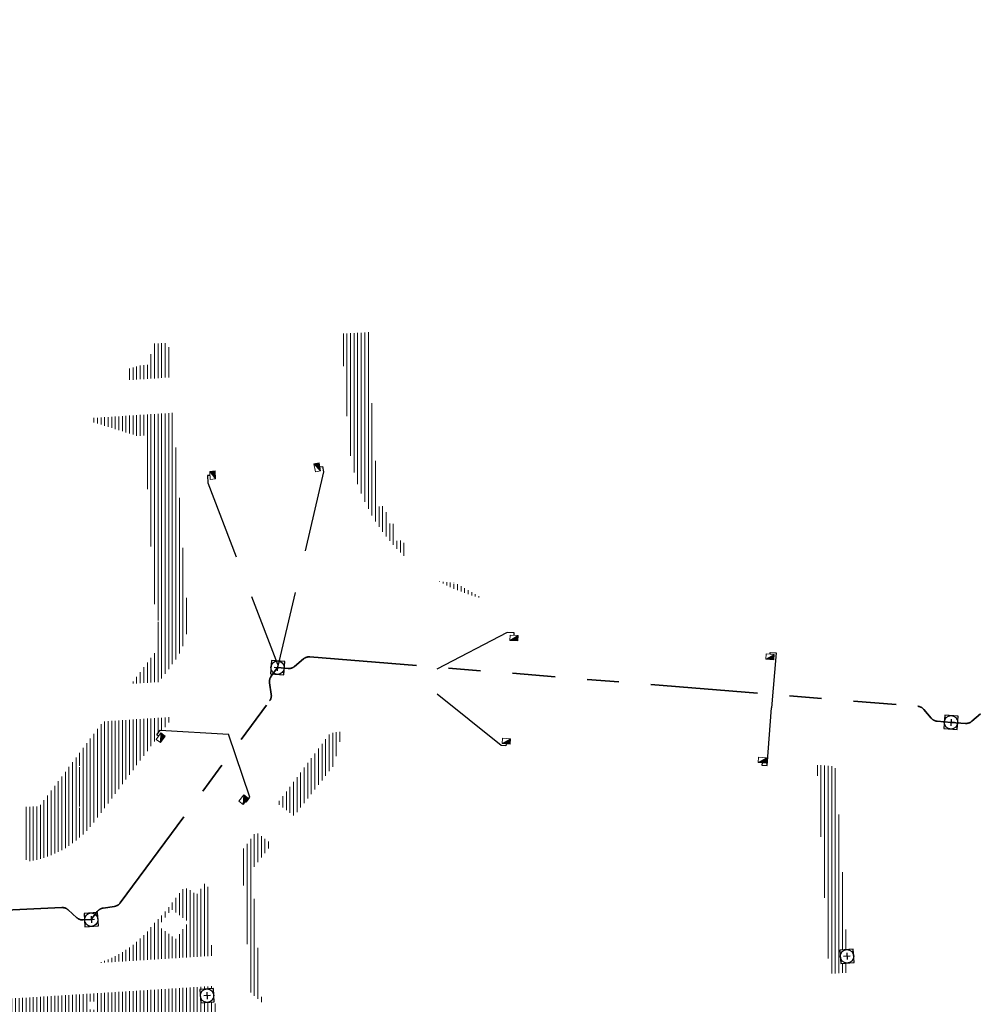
# Model space of a CAD drawing. Header units: metres. Extents: x 162336 to 163132, y 502484 to 502926.
# Tile 31 of 37: x 162528 to 162582, y 502870 to 502925. Entities that reach past the tile are written whole.
import ezdxf

# ---------------------------------------------------------------- set-up
doc = ezdxf.new("R2010")
doc.units = ezdxf.units.M
doc.linetypes.add('RI-DRAINAGE-SO', pattern=[19.200000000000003, 6, -1.8, 1.8, -1.8, 2.4, -1.8, 1.8, -1.8])
doc.linetypes.add('RI-HWA-SO', pattern=[7.4, 5, -2.4])
for name, color, linetype, lineweight in [('N-WE-GW-GROND_TEELAARDE-A-200', 7, 'Continuous', 18), ('N-WE-RI-HWA_KOLK-S', 150, 'Continuous', 13), ('N-WE-RI-PUT-OPHOOGTEBRENGEN_HWA-S', 150, 'Continuous', 30), ('N-WE-RI-PUT-OPHOOGTEBRENGEN_VWA-S', 20, 'Continuous', 30)]:
    doc.layers.add(name, color=color, linetype=linetype, lineweight=lineweight)
for name, color, linetype, lineweight, true_color in [('N-WE-RI-DRAINAGE_DRAIN_PP_80-G', 3, 'RI-DRAINAGE-SO', 35, 0x00ff00), ('N-WE-RI-HWA_KOLK-S-200', 150, 'Continuous', 25, 0x007fff), ('N-WE-RI-HWA_KOLKAANSLUITLEIDING_PVC_125-G', 150, 'RI-HWA-SO', 25, 0x007fff)]:
    doc.layers.add(name, color=color, linetype=linetype, lineweight=lineweight, true_color=true_color)
pattern_1 = [(90, (0, 0), (-0.2, 1.224646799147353e-17), [])]

# ---------------------------------------------------------------- blocks, each defined once
blk = doc.blocks.new('N-SRI-KOLK_TROTTOIR-SO4')
at = {"layer": 'N-WE-RI-HWA_KOLK-S', "linetype": 'Continuous'}
blk.add_hatch(color=256, dxfattribs=at).paths.add_polyline_path([(0.1050533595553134, -0.3599844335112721), (0.3749999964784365, 5.558301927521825e-05), (0.1349733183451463, 0.1800200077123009)])
at = {"layer": 'N-WE-RI-HWA_KOLK-S', "ltscale": 0.2}
blk.add_line((0.1349733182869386, 0.1800200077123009), (0.1050533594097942, -0.3599844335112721), dxfattribs=at)
at = {"layer": 'N-WE-RI-HWA_KOLK-S', "ltscale": 0.2, "flags": 128}
blk.add_lwpolyline([(0.1349733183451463, 0.1800200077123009), (-0.1349733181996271, -0.1800200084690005), (0.1050533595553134, -0.3599844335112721), (0.3749999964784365, 5.558301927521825e-05), (0.1349733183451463, 0.1800200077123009)], dxfattribs=at)
blk = doc.blocks.new('N-SRI-KOLK_TROTTOIR-SO5')
at = {"layer": 'N-WE-RI-HWA_KOLK-S', "linetype": 'Continuous'}
blk.add_hatch(color=256, dxfattribs=at).paths.add_polyline_path([(0.1050533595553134, -0.3599844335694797), (0.3749999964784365, 5.558301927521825e-05), (0.1349733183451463, 0.1800200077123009)])
at = {"layer": 'N-WE-RI-HWA_KOLK-S', "ltscale": 0.2}
blk.add_line((0.1349733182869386, 0.1800200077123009), (0.1050533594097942, -0.3599844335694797), dxfattribs=at)
at = {"layer": 'N-WE-RI-HWA_KOLK-S', "ltscale": 0.2, "flags": 128}
blk.add_lwpolyline([(0.1349733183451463, 0.1800200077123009), (-0.1349733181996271, -0.1800200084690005), (0.1050533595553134, -0.3599844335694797), (0.3749999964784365, 5.558301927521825e-05), (0.1349733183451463, 0.1800200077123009)], dxfattribs=at)
blk = doc.blocks.new('N-SRI-KOLK_TROTTOIR-SO6')
at = {"layer": 'N-WE-RI-HWA_KOLK-S', "linetype": 'Continuous'}
blk.add_hatch(color=256, dxfattribs=at).paths.add_polyline_path([(0.3151961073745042, -0.2031659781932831), (0.2832942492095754, 0.2457017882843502), (-0.01595092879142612, 0.2244338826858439)])
at = {"layer": 'N-WE-RI-HWA_KOLK-S', "ltscale": 0.2}
blk.add_line((-0.01595092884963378, 0.2244338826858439), (0.3151961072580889, -0.2031659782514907), dxfattribs=at)
at = {"layer": 'N-WE-RI-HWA_KOLK-S', "ltscale": 0.2, "flags": 128}
blk.add_lwpolyline([(-0.01595092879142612, 0.2244338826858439), (0.01595092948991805, -0.2244338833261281), (0.3151961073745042, -0.2031659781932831), (0.2832942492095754, 0.2457017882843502), (-0.01595092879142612, 0.2244338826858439)], dxfattribs=at)
blk = doc.blocks.new('N-SRI-KOLK_TROTTOIR-SO7')
at = {"layer": 'N-WE-RI-HWA_KOLK-S', "linetype": 'Continuous'}
blk.add_hatch(color=256, dxfattribs=at).paths.add_polyline_path([(0.335458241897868, -0.1676089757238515), (0.25483292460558, 0.2751093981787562), (-0.04031265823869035, 0.2213591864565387)])
at = {"layer": 'N-WE-RI-HWA_KOLK-S', "ltscale": 0.2}
blk.add_line((-0.04031265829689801, 0.2213591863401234), (0.3354582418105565, -0.1676089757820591), dxfattribs=at)
at = {"layer": 'N-WE-RI-HWA_KOLK-S', "ltscale": 0.2, "flags": 128}
blk.add_lwpolyline([(-0.04031265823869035, 0.2213591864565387), (0.0403126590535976, -0.2213591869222), (0.335458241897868, -0.1676089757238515), (0.25483292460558, 0.2751093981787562), (-0.04031265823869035, 0.2213591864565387)], dxfattribs=at)
blk = doc.blocks.new('N-SRI-KOLK_TROTTOIR-SO9')
at = {"layer": 'N-WE-RI-HWA_KOLK-S', "linetype": 'Continuous'}
blk.add_hatch(color=256, dxfattribs=at).paths.add_polyline_path([(-0.2465638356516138, -0.2825442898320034), (0.2022046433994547, -0.3158136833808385), (0.2243842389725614, -0.01663469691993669)])
at = {"layer": 'N-WE-RI-HWA_KOLK-S', "ltscale": 0.2}
blk.add_line((0.2243842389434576, -0.01663469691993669), (-0.2465638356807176, -0.2825442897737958), dxfattribs=at)
at = {"layer": 'N-WE-RI-HWA_KOLK-S', "ltscale": 0.2, "flags": 128}
blk.add_lwpolyline([(0.2243842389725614, -0.01663469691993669), (-0.2243842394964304, 0.01663469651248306), (-0.2465638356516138, -0.2825442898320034), (0.2022046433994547, -0.3158136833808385), (0.2243842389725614, -0.01663469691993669)], dxfattribs=at)
blk = doc.blocks.new('N-SRI-KOLK_TROTTOIR-SO10')
at = {"layer": 'N-WE-RI-HWA_KOLK-S', "linetype": 'Continuous'}
blk.add_hatch(color=256, dxfattribs=at).paths.add_polyline_path([(-0.2465638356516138, -0.2825442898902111), (0.2022046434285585, -0.3158136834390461), (0.2243842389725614, -0.01663469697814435)])
at = {"layer": 'N-WE-RI-HWA_KOLK-S', "ltscale": 0.2}
blk.add_line((0.2243842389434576, -0.01663469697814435), (-0.2465638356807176, -0.2825442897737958), dxfattribs=at)
at = {"layer": 'N-WE-RI-HWA_KOLK-S', "ltscale": 0.2, "flags": 128}
blk.add_lwpolyline([(0.2243842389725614, -0.01663469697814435), (-0.2243842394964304, 0.0166346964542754), (-0.2465638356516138, -0.2825442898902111), (0.2022046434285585, -0.3158136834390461), (0.2243842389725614, -0.01663469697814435)], dxfattribs=at)
blk = doc.blocks.new('N-SRI-KOLK_TROTTOIR-SO11')
at = {"layer": 'N-WE-RI-HWA_KOLK-S', "linetype": 'Continuous'}
blk.add_hatch(color=256, dxfattribs=at).paths.add_polyline_path([(-0.2465638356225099, -0.2825442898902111), (0.2022046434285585, -0.3158136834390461), (0.2243842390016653, -0.01663469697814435)])
at = {"layer": 'N-WE-RI-HWA_KOLK-S', "ltscale": 0.2}
blk.add_line((0.2243842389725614, -0.01663469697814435), (-0.2465638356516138, -0.2825442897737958), dxfattribs=at)
at = {"layer": 'N-WE-RI-HWA_KOLK-S', "ltscale": 0.2, "flags": 128}
blk.add_lwpolyline([(0.2243842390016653, -0.01663469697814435), (-0.2243842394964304, 0.0166346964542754), (-0.2465638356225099, -0.2825442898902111), (0.2022046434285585, -0.3158136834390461), (0.2243842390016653, -0.01663469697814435)], dxfattribs=at)
blk = doc.blocks.new('N-SRI-KOLK_TROTTOIR-SO12')
at = {"layer": 'N-WE-RI-HWA_KOLK-S', "linetype": 'Continuous'}
blk.add_hatch(color=256, dxfattribs=at).paths.add_polyline_path([(-0.2465638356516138, -0.2825442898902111), (0.2022046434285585, -0.3158136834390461), (0.2243842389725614, -0.01663469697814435)])
at = {"layer": 'N-WE-RI-HWA_KOLK-S', "ltscale": 0.2}
blk.add_line((0.2243842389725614, -0.01663469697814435), (-0.2465638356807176, -0.2825442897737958), dxfattribs=at)
at = {"layer": 'N-WE-RI-HWA_KOLK-S', "ltscale": 0.2, "flags": 128}
blk.add_lwpolyline([(0.2243842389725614, -0.01663469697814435), (-0.2243842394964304, 0.0166346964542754), (-0.2465638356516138, -0.2825442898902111), (0.2022046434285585, -0.3158136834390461), (0.2243842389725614, -0.01663469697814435)], dxfattribs=at)
blk = doc.blocks.new('N-SRI-PUT_OPHOOGTEBRENGEN-SO82')
at = {"layer": 'N-WE-RI-PUT-OPHOOGTEBRENGEN_HWA-S', "ltscale": 0.2356460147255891, "flags": 128}
for points in [[(0.4002040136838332, -0.3523428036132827), (0.3523428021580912, 0.4002040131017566), (-0.4002040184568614, 0.3523428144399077), (-0.3523428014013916, -0.4002040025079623), (0.4002040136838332, -0.3523428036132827)], [(0.188137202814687, 0.01195744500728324), (-0.1881372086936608, -0.01195743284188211)], [(-0.01195743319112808, 0.1881372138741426), (0.01195743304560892, -0.1881372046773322)]]:
    blk.add_lwpolyline(points, dxfattribs=at)
at = {"layer": 'N-WE-RI-PUT-OPHOOGTEBRENGEN_HWA-S', "ltscale": 0.2356460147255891}
blk.add_circle((2.91038304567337e-11, 0), 0.3770336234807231, dxfattribs=at)
blk = doc.blocks.new('N-SRI-PUT_OPHOOGTEBRENGEN-SO83')
at = {"layer": 'N-WE-RI-PUT-OPHOOGTEBRENGEN_HWA-S', "ltscale": 0.2356460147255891, "flags": 128}
for points in [[(0.3484421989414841, -0.4036046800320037), (0.4036046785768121, 0.3484421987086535), (-0.3484422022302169, 0.4036046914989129), (-0.4036046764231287, -0.3484421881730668), (0.3484421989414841, -0.4036046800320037)], [(0.1880111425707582, -0.01379847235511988), (-0.1880111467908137, 0.01379848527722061)], [(0.01379848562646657, 0.1880111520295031), (-0.01379848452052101, -0.1880111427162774)]]:
    blk.add_lwpolyline(points, dxfattribs=at)
at = {"layer": 'N-WE-RI-PUT-OPHOOGTEBRENGEN_HWA-S', "ltscale": 0.2356460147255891}
blk.add_circle((2.91038304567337e-11, 0), 0.377033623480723, dxfattribs=at)
blk = doc.blocks.new('N-SRI-PUT_OPHOOGTEBRENGEN-SO88')
at = {"layer": 'N-WE-RI-PUT-OPHOOGTEBRENGEN_VWA-S', "ltscale": 0.2356460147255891, "flags": 128}
for points in [[(0.4002040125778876, -0.3523428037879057), (0.3523428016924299, 0.4002040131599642), (-0.4002040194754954, 0.3523428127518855), (-0.3523428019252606, -0.4002040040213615), (0.4002040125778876, -0.3523428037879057)], [(0.1881372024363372, 0.01195744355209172), (-0.1881372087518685, -0.01195743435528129)], [(-0.01195743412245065, 0.188137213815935), (0.01195743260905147, -0.1881372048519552)]]:
    blk.add_lwpolyline(points, dxfattribs=at)
at = {"layer": 'N-WE-RI-PUT-OPHOOGTEBRENGEN_VWA-S', "ltscale": 0.2356460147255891}
blk.add_circle((-4.365574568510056e-10, 4.074536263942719e-10), 0.3770336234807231, dxfattribs=at)
blk = doc.blocks.new('N-SRI-PUT_OPHOOGTEBRENGEN-SO89')
at = {"layer": 'N-WE-RI-PUT-OPHOOGTEBRENGEN_VWA-S', "ltscale": 0.2356460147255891, "flags": 128}
for points in [[(0.4002040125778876, -0.3523428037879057), (0.3523428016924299, 0.4002040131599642), (-0.4002040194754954, 0.3523428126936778), (-0.3523428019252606, -0.4002040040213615), (0.4002040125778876, -0.3523428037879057)], [(0.1881372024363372, 0.01195744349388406), (-0.1881372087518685, -0.01195743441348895)], [(-0.01195743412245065, 0.1881372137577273), (0.01195743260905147, -0.1881372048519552)]]:
    blk.add_lwpolyline(points, dxfattribs=at)
at = {"layer": 'N-WE-RI-PUT-OPHOOGTEBRENGEN_VWA-S', "ltscale": 0.2356460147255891}
blk.add_circle((-4.365574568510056e-10, 3.492459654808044e-10), 0.3770336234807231, dxfattribs=at)
blk = doc.blocks.new('N-SRI-PUT_OPHOOGTEBRENGEN-SO90')
at = {"layer": 'N-WE-RI-PUT-OPHOOGTEBRENGEN_HWA-S', "ltscale": 0.2356460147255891, "flags": 128}
for points in [[(0.3484421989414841, -0.4036046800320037), (0.4036046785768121, 0.3484421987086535), (-0.3484422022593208, 0.4036046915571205), (-0.4036046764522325, -0.3484421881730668), (0.3484421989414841, -0.4036046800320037)], [(0.1880111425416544, -0.01379847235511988), (-0.1880111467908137, 0.01379848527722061)], [(0.01379848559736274, 0.1880111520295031), (-0.01379848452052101, -0.1880111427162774)]]:
    blk.add_lwpolyline(points, dxfattribs=at)
at = {"layer": 'N-WE-RI-PUT-OPHOOGTEBRENGEN_HWA-S', "ltscale": 0.2356460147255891}
blk.add_circle((0, 0), 0.377033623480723, dxfattribs=at)

msp = doc.modelspace()

# ---------------------------------------------------------------- hatches: boundary and pattern name
at = {"layer": 'N-WE-GW-GROND_TEELAARDE-A-200'}
h = msp.add_hatch(dxfattribs=at)
h.set_pattern_fill('AGW-GROND_TEELAARDE-SO', color=256, scale=0.2, pattern_type=2)
h.set_pattern_definition(pattern_1)
h.paths.add_polyline_path([(162421.5165590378, 502819.7260517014), (162435.0341480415, 502820.5761715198), (162435.1688183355, 502820.4316233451), (162435.3426501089, 502820.2749681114), (162435.552850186, 502820.1206294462), (162435.8967156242, 502819.9441172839), (162436.2277402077, 502819.8405780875), (162436.6488709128, 502819.7886927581), (162442.0138132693, 502820.0949395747), (162442.1810611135, 502820.2103278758), (162442.3248732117, 502817.9525913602), (162445.007909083, 502818.1234939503), (162446.2444226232, 502817.2507322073), (162443.1915292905, 502817.0609060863), (162443.5109028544, 502811.9245559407), (162442.5054510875, 502811.8576059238), (162442.17, 502817.226), (162424.634, 502816.1300000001), (162424.643, 502815.982), (162424.9671399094, 502810.7714661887), (162422.0807124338, 502810.5898051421)])
edge = h.paths.add_edge_path(flags=16)
edge.add_ellipse((162362.043387, 502852.5697739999), major_axis=(-0.002383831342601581, 0.03742427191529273), ratio=0.9992283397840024, start_angle=0, end_angle=360, ccw=False)
edge = h.paths.add_edge_path(flags=16)
edge.add_ellipse((162362.5847170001, 502843.0740939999), major_axis=(-0.002383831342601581, 0.03742427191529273), ratio=0.9992283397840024, start_angle=0, end_angle=360, ccw=False)
edge = h.paths.add_edge_path(flags=16)
edge.add_ellipse((162361.374981, 502862.4700579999), major_axis=(-0.002383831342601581, 0.03742427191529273), ratio=0.9992283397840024, start_angle=0, end_angle=360, ccw=False)
h.paths.add_polyline_path([(162362.2190213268, 502859.5504481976), (162362.3188333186, 502859.5565773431), (162363.5149332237, 502840.0783135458), (162363.4151212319, 502840.0721844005), (162363.4427023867, 502839.6230304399), (162363.5425143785, 502839.6291595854), (162363.6292576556, 502838.2165615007), (162362.8224999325, 502838.1585549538), (162362.7862460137, 502838.484052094), (162362.7876825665, 502838.4841989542), (162362.7580411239, 502838.7741446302), (162362.163, 502845.4909999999), (162360.89836909, 502866.6763346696), (162361.8778000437, 502866.7387219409), (162362.2912521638, 502860.0057313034), (162362.191440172, 502859.9996021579)])
h.paths.add_polyline_path([(162370.3601271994, 502859.1295107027), (162370.1821962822, 502861.9228857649), (162370.463, 502861.9199999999), (162370.486, 502861.4019999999), (162370.7786257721, 502861.4149999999), (162370.814, 502860.8959999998), (162371.3365986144, 502860.9349999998), (162371.387, 502859.961), (162371.777, 502859.9789999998), (162371.7795167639, 502859.2226011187)])
edge = h.paths.add_edge_path(flags=16)
edge.add_ellipse((162389.543764, 502924.3068979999), major_axis=(-0.002385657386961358, 0.03745293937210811), ratio=0.9992283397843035, start_angle=0, end_angle=360, ccw=False)
edge = h.paths.add_edge_path(flags=16)
edge.add_ellipse((162379.964316, 502923.7109299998), major_axis=(-0.002385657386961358, 0.03745293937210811), ratio=0.9992283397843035, start_angle=0, end_angle=360, ccw=False)
h.paths.add_polyline_path([(162371.042, 502923.0409999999), (162371.029, 502923.5469999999), (162371.0223638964, 502923.6548720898), (162398.1123599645, 502925.3046281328), (162398.1452615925, 502924.7643634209)])
edge = h.paths.add_edge_path(flags=16)
edge.add_ellipse((162472.361153, 502871.472719), major_axis=(-0.002385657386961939, 0.03745293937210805), ratio=0.9992283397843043, start_angle=0, end_angle=360, ccw=False)
edge = h.paths.add_edge_path(flags=16)
edge.add_ellipse((162472.2864730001, 502872.403486), major_axis=(-0.002385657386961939, 0.03745293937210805), ratio=0.9992283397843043, start_angle=0, end_angle=360, ccw=False)
edge = h.paths.add_edge_path(flags=16)
edge.add_ellipse((162481.3114880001, 502872.9735409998), major_axis=(-0.002385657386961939, 0.03745293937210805), ratio=0.9992283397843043, start_angle=0, end_angle=360, ccw=False)
edge = h.paths.add_edge_path(flags=16)
edge.add_ellipse((162481.4002010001, 502872.0775119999), major_axis=(-0.002385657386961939, 0.03745293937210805), ratio=0.9992283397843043, start_angle=0, end_angle=360, ccw=False)
edge = h.paths.add_edge_path(flags=16)
edge.add_ellipse((162491.4805440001, 502873.637313), major_axis=(-0.002385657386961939, 0.03745293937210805), ratio=0.9992283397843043, start_angle=0, end_angle=360, ccw=False)
edge = h.paths.add_edge_path()
edge.add_line((162491.6143036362, 502871.717545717), (162490.495948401, 502871.6572610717))
edge.add_line((162490.495948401, 502871.6572610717), (162490.4911206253, 502871.770458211))
edge.add_line((162490.4911206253, 502871.770458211), (162478.1572766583, 502870.9921482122))
edge.add_line((162478.1572766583, 502870.9921482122), (162470.9743753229, 502870.6049558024))
edge.add_line((162470.9743753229, 502870.6049558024), (162470.8563556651, 502872.5000220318))
edge.add_line((162470.8563556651, 502872.5000220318), (162485.6270000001, 502873.4150000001))
edge.add_line((162485.6270000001, 502873.4150000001), (162493.227, 502873.874))
edge.add_line((162493.227, 502873.874), (162492.8458826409, 502880.3916842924))
edge.add_line((162492.8458826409, 502880.3916842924), (162493.9870089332, 502880.4646632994))
edge.add_line((162493.9870089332, 502880.4646632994), (162494.5185704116, 502871.8740994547))
edge.add_line((162494.5185704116, 502871.8740994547), (162491.6457403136, 502871.7192403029))
edge.add_ellipse((162491.6281880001, 502871.7524060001), major_axis=(-0.002385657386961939, 0.03745293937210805), ratio=0.9992283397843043, start_angle=204.2610710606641, end_angle=514.6215030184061)
h.paths.add_polyline_path([(162503.0755587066, 502855.4427169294), (162503.1753678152, 502855.4488928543), (162503.1815437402, 502855.3490837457), (162507.7228581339, 502855.6300883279), (162508.3250288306, 502845.8984091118), (162508.8258166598, 502845.9293965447), (162509.9220368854, 502845.9962164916), (162508.4797209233, 502869.3054814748), (162502.5611213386, 502868.9392541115), (162502.3616388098, 502868.2951169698), (162502.3731368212, 502866.8913389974)])
h.paths.add_polyline_path([(162538.7342247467, 502870.4526310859), (162538.7367962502, 502870.458550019), (162538.7430412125, 502870.4777147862), (162538.7473811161, 502870.496931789), (162538.7498959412, 502870.5159468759), (162538.7507036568, 502870.5345366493), (162538.7498980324, 502870.5531265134), (162538.7473853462, 502870.5721418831), (162538.7430476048, 502870.5913593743), (162538.7368047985, 502870.6105248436), (162538.7286236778, 502870.6293614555), (162538.7222540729, 502870.6408522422), (162538.7033428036, 502870.9382040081), (162537.9507959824, 502870.8903428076), (162537.9680789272, 502870.6185940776), (162537.964609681, 502870.6106081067), (162537.9583653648, 502870.5914438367), (162537.9540258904, 502870.5722273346), (162537.9515112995, 502870.5532127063), (162537.9507036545, 502870.5346233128), (162537.9515092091, 502870.5160338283), (162537.9540216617, 502870.4970189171), (162537.9583589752, 502870.4778019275), (162537.964601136, 502870.4586369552), (162537.9727813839, 502870.4398007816), (162537.9803143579, 502870.4262100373), (162537.9986571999, 502870.137795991), (162538.7512040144, 502870.1856571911)], flags=16)
edge = h.paths.add_edge_path(flags=16)
edge.add_ellipse((162531.9063522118, 502869.9819825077), major_axis=(-0.2500000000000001, 0), ratio=1, start_angle=-146.51130248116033, end_angle=206.7590416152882, ccw=False)
edge.add_line((162532.1148508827, 502870.1199256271), (162532.1295791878, 502870.0945423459))
edge = h.paths.add_edge_path(flags=16)
edge.add_ellipse((162511.918555, 502869.277477), major_axis=(-0.00238565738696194, 0.03745293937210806), ratio=0.9992283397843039, start_angle=0, end_angle=360, ccw=False)
edge = h.paths.add_edge_path(flags=16)
edge.add_ellipse((162522.496849, 502868.4620289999), major_axis=(-0.00238565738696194, 0.03745293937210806), ratio=0.9992283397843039, start_angle=0, end_angle=360, ccw=False)
edge = h.paths.add_edge_path(flags=16)
edge.add_ellipse((162522.447144, 502869.8904319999), major_axis=(-0.00238565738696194, 0.03745293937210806), ratio=0.9992283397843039, start_angle=0, end_angle=360, ccw=False)
edge = h.paths.add_edge_path(flags=16)
edge.add_ellipse((162532.378619, 502869.05672), major_axis=(-0.00238565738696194, 0.03745293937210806), ratio=0.9992283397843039, start_angle=0, end_angle=360, ccw=False)
edge = h.paths.add_edge_path()
edge.add_line((162511.9016605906, 502867.7473060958), (162510.2102112, 502867.6449842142))
edge.add_line((162510.2102112, 502867.6449842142), (162510.1085309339, 502869.3060766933))
edge.add_line((162510.1085309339, 502869.3060766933), (162538.7403474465, 502871.0777381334))
edge.add_line((162538.7403474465, 502871.0777381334), (162538.8441031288, 502869.3771517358))
edge.add_line((162538.8441031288, 502869.3771517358), (162511.9425193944, 502867.7497777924))
edge.add_ellipse((162511.920191, 502867.7799310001), major_axis=(-0.00238565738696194, 0.03745293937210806), ratio=0.9992283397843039, start_angle=212.895373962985, end_angle=506.7391838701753)
edge = h.paths.add_edge_path(flags=16)
edge.add_ellipse((162554.016631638, 502704.4069191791), major_axis=(-0.2500000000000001, 0), ratio=1, start_angle=-19.78060631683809, end_angle=333.4897362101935, ccw=False)
edge.add_line((162553.7813827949, 502704.4915240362), (162553.7929180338, 502704.5185087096))
edge = h.paths.add_edge_path()
edge.add_ellipse((162551.4431023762, 502714.7606002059), major_axis=(-0.5786424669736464, 0), ratio=1, start_angle=88.32756619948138, end_angle=98.42476321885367)
edge.add_line((162551.5278796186, 502714.1882018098), (162556.303, 502714.513))
edge.add_line((162556.303, 502714.513), (162556.577, 502710.1250000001))
edge.add_line((162556.577, 502710.1250000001), (162556.776, 502710.137))
edge.add_line((162556.776, 502710.137), (162556.8456714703, 502709.2360332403))
edge.add_line((162556.8456714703, 502709.2360332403), (162552.7317102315, 502708.9739843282))
edge.add_line((162552.7317102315, 502708.9739843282), (162552.9859847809, 502704.982074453))
edge.add_line((162552.9859847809, 502704.982074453), (162557.1540978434, 502705.2475726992))
edge.add_line((162557.1540978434, 502705.2475726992), (162557.1710000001, 502705.029))
edge.add_line((162557.1710000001, 502705.029), (162577.095, 502706.273))
edge.add_line((162577.095, 502706.273), (162577.2190000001, 502706.8259999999))
edge.add_line((162577.2190000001, 502706.8259999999), (162577.3048540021, 502705.3783479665))
edge.add_line((162577.3048540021, 502705.3783479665), (162549.7918656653, 502703.6927452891))
edge.add_line((162549.7918656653, 502703.6927452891), (162549.1598177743, 502713.8137040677))
edge.add_line((162549.1598177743, 502713.8137040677), (162549.361875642, 502713.8262496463))
edge.add_line((162549.361875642, 502713.8262496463), (162549.3556780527, 502713.9260674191))
edge.add_line((162549.3556780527, 502713.9260674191), (162550.2635827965, 502713.9824417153))
edge.add_ellipse((162550.2202014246, 502714.6810961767), major_axis=(-0.7000000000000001, 0), ratio=1, start_angle=93.55309047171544, end_angle=128.9931781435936)
edge.add_line((162550.6606609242, 502714.1370415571), (162551.426214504, 502714.1822042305))
edge = h.paths.add_edge_path(flags=16)
edge.add_ellipse((162508.182291, 502708.9626890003), major_axis=(-0.002385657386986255, 0.03745293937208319), ratio=0.9992283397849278, start_angle=0, end_angle=360, ccw=False)
edge = h.paths.add_edge_path(flags=16)
edge.add_ellipse((162498.418432, 502708.1386420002), major_axis=(-0.002385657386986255, 0.03745293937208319), ratio=0.9992283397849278, start_angle=0, end_angle=360, ccw=False)
edge = h.paths.add_edge_path(flags=16)
edge.add_ellipse((162487.92888, 502707.676082), major_axis=(-0.002385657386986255, 0.03745293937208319), ratio=0.9992283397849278, start_angle=0, end_angle=360, ccw=False)
edge = h.paths.add_edge_path(flags=16)
edge.add_ellipse((162478.21442, 502707.1048410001), major_axis=(-0.002385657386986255, 0.03745293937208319), ratio=0.9992283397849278, start_angle=0, end_angle=360, ccw=False)
h.paths.add_polyline_path([(162476.6849999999, 502707.0870000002), (162505.879, 502708.9120000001), (162539.79, 502710.978), (162539.8512384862, 502709.9872224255), (162476.7460532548, 502706.0992192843)])
edge = h.paths.add_edge_path(flags=16)
edge.add_ellipse((162395.834261, 502721.3618740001), major_axis=(-0.002383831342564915, 0.03742427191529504), ratio=0.999228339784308, start_angle=0, end_angle=360, ccw=False)
edge = h.paths.add_edge_path(flags=16)
edge.add_ellipse((162396.470102, 502711.1848960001), major_axis=(-0.002383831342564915, 0.03742427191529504), ratio=0.999228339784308, start_angle=0, end_angle=360, ccw=False)
edge = h.paths.add_edge_path()
edge.add_line((162395.3827017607, 502731.7149209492), (162396.765, 502708.907))
edge.add_line((162396.765, 502708.907), (162397.0362159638, 502704.3002450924))
edge.add_line((162397.0362159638, 502704.3002450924), (162396.2952306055, 502704.2557530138))
edge.add_line((162396.2952306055, 502704.2557530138), (162395.7976409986, 502704.6969723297))
edge.add_line((162395.7976409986, 502704.6969723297), (162394.0179850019, 502733.9348903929))
edge.add_line((162394.0179850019, 502733.9348903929), (162394.9004865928, 502734.9337845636))
edge.add_line((162394.9004865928, 502734.9337845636), (162395.1865293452, 502734.9517658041))
edge.add_line((162395.1865293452, 502734.9517658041), (162395.3786342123, 502731.7820354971))
edge.add_ellipse((162395.364097, 502731.7474740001), major_axis=(-0.002383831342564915, 0.03742427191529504), ratio=0.999228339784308, start_angle=333.5251489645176, end_angle=566.1216927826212)
edge = h.paths.add_edge_path(flags=16)
edge.add_ellipse((162599.331135, 502707.3641609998), major_axis=(-0.002385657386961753, 0.03745293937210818), ratio=0.9992283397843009, start_angle=0, end_angle=360, ccw=False)
edge = h.paths.add_edge_path(flags=16)
edge.add_ellipse((162589.564927, 502706.8229459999), major_axis=(-0.002385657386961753, 0.03745293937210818), ratio=0.9992283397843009, start_angle=0, end_angle=360, ccw=False)
edge = h.paths.add_edge_path()
edge.add_ellipse((162583.9606018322, 502706.2395809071), major_axis=(-0.25, 0), ratio=1, start_angle=93.48921757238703, end_angle=273.4892176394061)
edge.add_line((162583.9453866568, 502706.4891174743), (162583.9425624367, 502706.5354361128))
edge.add_line((162583.9425624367, 502706.5354361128), (162608.977, 502708.0619999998))
edge.add_line((162608.977, 502708.0619999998), (162609.0222481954, 502707.3215365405))
edge.add_line((162609.0222481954, 502707.3215365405), (162583.9881483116, 502705.7878047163))
edge.add_line((162583.9881483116, 502705.7878047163), (162583.9758170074, 502705.9900443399))
edge = h.paths.add_edge_path(flags=16)
edge.add_ellipse((162616.1438289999, 502666.5185710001), major_axis=(-0.002383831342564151, 0.03742427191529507), ratio=0.9992283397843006, start_angle=0, end_angle=360, ccw=False)
edge = h.paths.add_edge_path(flags=16)
edge.add_ellipse((162615.418174, 502676.4011740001), major_axis=(-0.002383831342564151, 0.03742427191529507), ratio=0.9992283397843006, start_angle=0, end_angle=360, ccw=False)
edge = h.paths.add_edge_path()
edge.add_ellipse((162615.4285143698, 502664.8072041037), major_axis=(-0.25, 0), ratio=1, start_angle=33.48920055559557, end_angle=333.4892346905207)
edge.add_line((162615.2048017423, 502664.9187955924), (162615.1525454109, 502664.9448619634))
edge.add_line((162615.1525454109, 502664.9448619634), (162613.958497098, 502684.041838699))
edge.add_line((162613.958497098, 502684.041838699), (162615.1414976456, 502684.115805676))
edge.add_line((162615.1414976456, 502684.115805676), (162615.159, 502683.7990000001))
edge.add_line((162615.159, 502683.7990000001), (162616.3066053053, 502665.5481842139))
edge.add_line((162616.3066053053, 502665.5481842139), (162616.3033225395, 502665.5336481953))
edge.add_line((162616.3033225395, 502665.5336481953), (162616.3008077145, 502665.514633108))
edge.add_line((162616.3008077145, 502665.514633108), (162616.2999999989, 502665.4960433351))
edge.add_line((162616.2999999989, 502665.4960433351), (162616.3008056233, 502665.4774534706))
edge.add_line((162616.3008056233, 502665.4774534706), (162616.3033183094, 502665.4584381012))
edge.add_line((162616.3033183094, 502665.4584381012), (162616.3076560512, 502665.4392206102))
edge.add_line((162616.3076560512, 502665.4392206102), (162616.3138988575, 502665.4200551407))
edge.add_line((162616.3138988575, 502665.4200551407), (162616.314791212, 502665.4180005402))
edge.add_line((162616.314791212, 502665.4180005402), (162616.722, 502658.942))
edge.add_line((162616.722, 502658.942), (162615.5333526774, 502658.8544320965))
edge.add_line((162615.5333526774, 502658.8544320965), (162615.1717733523, 502664.6373404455))
edge.add_line((162615.1717733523, 502664.6373404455), (162615.2200169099, 502664.6692591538))
h.paths.add_polyline_path([(162613.8066207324, 502655.3830135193), (162613.5983157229, 502658.7118775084), (162613.6383711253, 502658.7148283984), (162613.9336933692, 502653.9916007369), (162582.143659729, 502652.0176703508), (162582.0627495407, 502653.3171170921)])
h.paths.add_polyline_path([(162630.4243863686, 502647.5564365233), (162630.6988101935, 502642.625785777), (162628.400261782, 502642.4938657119), (162627.7770362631, 502642.4580970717), (162627.7860277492, 502642.2775601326), (162603.4329293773, 502640.7654094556), (162603.1143130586, 502645.8967066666), (162602.0771908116, 502645.8411463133), (162602.1052835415, 502645.3920240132), (162602.140627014, 502645.3942347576), (162602.4673671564, 502640.0490361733), (162633.8554516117, 502641.9628847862), (162634.1446303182, 502641.9819357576), (162633.8808725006, 502644.367061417), (162633.7172807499, 502644.9995907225), (162633.3784737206, 502645.7268571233), (162632.876258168, 502646.363503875), (162632.2858631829, 502646.8539192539), (162631.6236958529, 502647.2106270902)])
edge = h.paths.add_edge_path(flags=16)
edge.add_ellipse((162567.844551, 502652.1996749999), major_axis=(-0.0023856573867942, 0.0374529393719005), ratio=0.9992283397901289, start_angle=0, end_angle=360, ccw=False)
edge = h.paths.add_edge_path()
edge.add_line((162548.0456737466, 502650.7682154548), (162548.0302749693, 502651.0150177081))
edge.add_line((162548.0302749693, 502651.0150177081), (162549.486, 502651.1087671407))
edge.add_line((162549.486, 502651.1087671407), (162549.486, 502650.5171653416))
edge.add_line((162549.486, 502650.5171653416), (162550.286, 502650.5171653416))
edge.add_line((162550.286, 502650.5171653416), (162550.286, 502651.1602875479))
edge.add_line((162550.286, 502651.1602875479), (162558.5596133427, 502651.6931124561))
edge.add_ellipse((162558.586846, 502651.7189099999), major_axis=(-0.0023856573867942, 0.0374529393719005), ratio=0.9992283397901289, start_angle=129.7834060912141, end_angle=230.2967654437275)
edge.add_line((162558.6171626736, 502651.6968186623), (162573.8774278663, 502652.679587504))
edge.add_line((162573.8774278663, 502652.679587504), (162573.9442433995, 502651.6087087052))
edge.add_line((162573.9442433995, 502651.6087087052), (162548.0933813, 502650.003587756))
edge.add_line((162548.0933813, 502650.003587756), (162548.0496484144, 502650.7045118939))
edge.add_ellipse((162548.027968, 502650.7351350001), major_axis=(-0.0023856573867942, 0.0374529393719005), ratio=0.9992283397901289, start_angle=211.6726546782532, end_angle=328.1783617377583)
edge = h.paths.add_edge_path(flags=16)
edge.add_ellipse((162430.664854, 502659.8648859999), major_axis=(-0.002385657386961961, 0.03745293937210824), ratio=0.999228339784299, start_angle=0, end_angle=360, ccw=False)
edge = h.paths.add_edge_path(flags=16)
edge.add_ellipse((162420.419076, 502659.6422339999), major_axis=(-0.002385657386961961, 0.03745293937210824), ratio=0.999228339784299, start_angle=0, end_angle=360, ccw=False)
edge = h.paths.add_edge_path(flags=16)
edge.add_ellipse((162411.255758, 502659.1550639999), major_axis=(-0.002385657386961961, 0.03745293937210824), ratio=0.999228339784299, start_angle=0, end_angle=360, ccw=False)
h.paths.add_polyline_path([(162435.5066193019, 502661.0433013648), (162435.3233302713, 502659.8573135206), (162409.6329158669, 502658.2621252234), (162409.5620526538, 502659.4211363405), (162417.3110000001, 502659.9086496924), (162417.3110000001, 502659.5641653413), (162418.1110000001, 502659.5641653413), (162418.1110000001, 502659.9623525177)])
edge = h.paths.add_edge_path()
edge.add_arc((162406.536, 502665.135), 0.2500000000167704, 314.1360549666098, 386.7590416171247)
edge.add_line((162406.759226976, 502665.2475598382), (162406.7444974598, 502665.27294495))
edge.add_arc((162406.5359999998, 502665.135), 0.2500000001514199, 33.48920055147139, 53.15212306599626)
edge.add_line((162406.685923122, 502665.3350576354), (162405.617, 502682.119))
edge.add_line((162405.617, 502682.119), (162404.587, 502699.361))
edge.add_line((162404.587, 502699.361), (162405.1143578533, 502699.3935952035))
edge.add_line((162405.1143578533, 502699.3935952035), (162407.5658656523, 502659.2976883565))
edge.add_line((162407.5658656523, 502659.2976883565), (162407.0728233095, 502659.2672141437))
edge.add_line((162407.0728233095, 502659.2672141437), (162407.068, 502659.3430000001))
edge.add_line((162407.068, 502659.3430000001), (162407.062, 502659.4299999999))
edge.add_line((162407.062, 502659.4299999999), (162406.7100911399, 502664.9555779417))
h.paths.add_polyline_path([(162384.1750049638, 502626.9891315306), (162385.0461632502, 502626.5921299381), (162372.824584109, 502599.0138271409), (162371.3350000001, 502595.4950000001), (162370.7215316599, 502593.4947695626), (162370.3940593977, 502591.742593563), (162370.27, 502590.8190000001), (162370.22, 502589.0400000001), (162370.38, 502587.0300000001), (162370.565, 502585.909), (162371.415, 502583.295), (162372.1925058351, 502581.7065360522), (162370.9084498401, 502584.3298946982), (162369.965918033, 502586.8058962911), (162369.7468094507, 502588.0398939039), (162369.6159284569, 502589.5431637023), (162369.6091660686, 502591.0279743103), (162369.7646776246, 502592.5846402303), (162370.1565436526, 502594.4288020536), (162370.7452851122, 502596.21519706), (162373.7388263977, 502603.1545829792), (162382.0728048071, 502622.3892297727), (162383.9823001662, 502627.0156439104)])
h.paths.add_polyline_path([(162633.5463762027, 502600.5126540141), (162633.8283551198, 502595.9714000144), (162634.9231162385, 502596.039376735), (162635.3607743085, 502596.0881576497), (162635.8073451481, 502596.2543479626), (162636.1271517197, 502596.4813361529), (162636.3947428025, 502596.7820698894), (162636.6092821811, 502597.1852952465), (162636.6796266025, 502597.5214881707), (162636.6916618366, 502597.8519463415), (162636.4580000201, 502601.6318122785), (162636.458, 502601.6900000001), (162604.9018155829, 502599.7525513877), (162604.8522315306, 502599.7495070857), (162605.1491306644, 502595.6509770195), (162605.3252974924, 502595.0911310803), (162605.5291921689, 502594.7712351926), (162606.0306337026, 502594.3268080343), (162606.4894983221, 502594.1006345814), (162606.9796067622, 502594.0141961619), (162607.3978853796, 502594.0296818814), (162607.3792933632, 502594.3291052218), (162607.4791011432, 502594.3353025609), (162607.1971222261, 502598.8765565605)])
h = msp.add_hatch(dxfattribs=at)
h.set_pattern_fill('AGW-GROND_TEELAARDE-SO', color=256, scale=0.2, style=0, pattern_type=2)
h.set_pattern_definition(pattern_1)
h.paths.add_polyline_path([(162549.5404622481, 502895.0913109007, -0.1939785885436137), (162546.2927738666, 502901.7438929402), (162545.8707617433, 502907.6817175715), (162547.438, 502907.7639999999), (162547.461, 502906.628), (162547.528, 502905.0850000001), (162547.549, 502904.614), (162547.958, 502897.991), (162548.353, 502898.0079999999), (162548.491, 502897.039), (162548.9, 502897.0119999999), (162548.953, 502896.0679999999), (162549.378, 502896.075)])
edge = h.paths.add_edge_path(flags=16)
edge.add_ellipse((162547.322821, 502905.6893730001), major_axis=(-0.002383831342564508, 0.03742427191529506), ratio=0.9992283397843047, start_angle=0, end_angle=360)
h = msp.add_hatch(dxfattribs=at)
h.set_pattern_fill('AGW-GROND_TEELAARDE-SO', color=256, scale=0.2, style=0, pattern_type=2)
h.set_pattern_definition(pattern_1)
h.paths.add_polyline_path([(162534.570106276, 502905.8863268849), (162534.59, 502905.8920000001), (162535.189, 502905.9510000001), (162535.211, 502907.12), (162536.1825716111, 502907.1712853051), (162536.3200013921, 502905.2376111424), (162534.6171235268, 502905.1288618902)], flags=0)
h = msp.add_hatch(dxfattribs=at)
h.set_pattern_fill('AGW-GROND_TEELAARDE-SO', color=256, scale=0.2, style=0, pattern_type=2)
h.set_pattern_definition(pattern_1)
h.paths.add_polyline_path([(162533.8984428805, 502905.0829654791), (162533.897, 502905.0930000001), (162533.801, 502905.6670000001), (162534.5701062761, 502905.886326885), (162534.6171235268, 502905.1288618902)])
edge = h.paths.add_edge_path(flags=16)
edge.add_ellipse((162534.4857100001, 502905.2299770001), major_axis=(-0.002383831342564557, 0.03742427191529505), ratio=0.999228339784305, start_angle=0, end_angle=360)
h = msp.add_hatch(dxfattribs=at)
h.set_pattern_fill('AGW-GROND_TEELAARDE-SO', color=256, scale=0.2, style=0, pattern_type=2)
h.set_pattern_definition(pattern_1)
h.paths.add_polyline_path([(162534.8133869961, 502901.9669860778), (162534.7535022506, 502901.9632689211), (162534.7535105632, 502901.9631350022), (162534.4559999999, 502901.9439999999), (162531.8364971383, 502902.7537760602), (162531.8311855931, 502902.9468720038), (162534.7410289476, 502903.1327005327)], flags=0)
h = msp.add_hatch(dxfattribs=at)
h.set_pattern_fill('AGW-GROND_TEELAARDE-SO', color=256, scale=0.2, style=0, pattern_type=2)
h.set_pattern_definition(pattern_1)
h.paths.add_polyline_path([(162537.269294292, 502891.8808034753, -0.1201338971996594), (162536.9600761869, 502890.059438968), (162535.558, 502889.971), (162534.7410289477, 502903.1327005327), (162536.4617910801, 502903.2425919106)])
edge = h.paths.add_edge_path(flags=16)
edge.add_ellipse((162535.560934, 502894.940483), major_axis=(-0.002383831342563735, 0.0374242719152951), ratio=0.9992283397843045, start_angle=0, end_angle=360)
edge = h.paths.add_edge_path(flags=16)
edge.add_ellipse((162535.608463, 502891.545999), major_axis=(-0.002385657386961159, 0.03745293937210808), ratio=0.999228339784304, start_angle=0, end_angle=360)
h = msp.add_hatch(dxfattribs=at)
h.set_pattern_fill('AGW-GROND_TEELAARDE-SO', color=256, scale=0.2, style=0, pattern_type=2)
h.set_pattern_definition(pattern_1)
h.paths.add_polyline_path([(162553.7636909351, 502892.8420913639, -0.06489253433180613), (162551.3824592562, 502893.7791373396), (162552.289, 502893.7), (162553.765, 502892.865)])
edge = h.paths.add_edge_path(flags=16)
edge.add_ellipse((162552.179832, 502893.653499), major_axis=(-0.002385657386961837, 0.03745293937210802), ratio=0.9992283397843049, start_angle=0, end_angle=360)
h = msp.add_hatch(dxfattribs=at)
h.set_pattern_fill('AGW-GROND_TEELAARDE-SO', color=256, scale=0.2, style=0, pattern_type=2)
h.set_pattern_definition(pattern_1)
h.paths.add_polyline_path([(162536.9600761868, 502890.059438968, -0.05908404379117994), (162536.4994537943, 502889.2647831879), (162535.6563679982, 502888.1403215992), (162534.1069650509, 502888.0401573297), (162535.5579999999, 502889.9710000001)])
h = msp.add_hatch(dxfattribs=at)
h.set_pattern_fill('AGW-GROND_TEELAARDE-SO', color=256, scale=0.2, style=0, pattern_type=2)
h.set_pattern_definition(pattern_1)
h.paths.add_polyline_path([(162532.016918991, 502880.2856311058, -0.1664289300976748), (162528.9645491, 502878.2080903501), (162528.935, 502881.1579999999), (162532.5168140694, 502885.9241977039), (162536.3278327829, 502886.1695966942), (162536.3197975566, 502886.0245745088), (162535.872028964, 502885.4273653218), (162535.7260565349, 502885.4356864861), (162535.5305675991, 502885.1791803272), (162535.6273312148, 502885.1010008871)])
edge = h.paths.add_edge_path(flags=16)
edge.add_ellipse((162531.20672, 502881.1229869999), major_axis=(-0.002385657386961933, 0.03745293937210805), ratio=0.9992283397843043, start_angle=0, end_angle=360)
edge = h.paths.add_edge_path(flags=16)
edge.add_ellipse((162531.193133, 502883.397799), major_axis=(-0.002385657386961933, 0.03745293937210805), ratio=0.9992283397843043, start_angle=0, end_angle=360)
h = msp.add_hatch(dxfattribs=at)
h.set_pattern_fill('AGW-GROND_TEELAARDE-SO', color=256, scale=0.2, style=0, pattern_type=2)
h.set_pattern_definition(pattern_1)
h.paths.add_polyline_path([(162545.9423772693, 502885.3623507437), (162545.477, 502883.481), (162543.231909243, 502880.61810637), (162542.2929698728, 502881.3220934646), (162545.2436836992, 502885.2575937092, -0.03182943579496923)])
edge = h.paths.add_edge_path(flags=16)
edge.add_ellipse((162544.298861, 502883.745397), major_axis=(-0.002385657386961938, 0.03745293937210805), ratio=0.999228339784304, start_angle=0, end_angle=360)
edge = h.paths.add_edge_path(flags=16)
edge.add_ellipse((162544.958228, 502883.1133510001), major_axis=(-0.002385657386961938, 0.03745293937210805), ratio=0.999228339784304, start_angle=0, end_angle=360)
h = msp.add_hatch(dxfattribs=at)
h.set_pattern_fill('AGW-GROND_TEELAARDE-SO', color=256, scale=0.2, style=0, pattern_type=2)
h.set_pattern_definition(pattern_1)
h.paths.add_polyline_path([(162574.2828631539, 502872.3707223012, 8.962560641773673e-05), (162574.2829980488, 502872.3707308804), (162574.3162614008, 502872.3728463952), (162574.3497589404, 502871.8322267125), (162573.2497511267, 502871.7655092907), (162572.5647752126, 502883.4815923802), (162573.4471001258, 502883.4161671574), (162573.4406668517, 502883.3163835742), (162573.6389769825, 502883.3035980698), (162574.2696277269, 502873.1254712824), (162573.8587959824, 502873.0993428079), (162573.8760789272, 502872.8275940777), (162573.872609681, 502872.8196081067), (162573.8663653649, 502872.8004438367), (162573.8620258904, 502872.7812273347), (162573.8595112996, 502872.7622127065), (162573.8587036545, 502872.7436233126), (162573.8595092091, 502872.7250338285), (162573.8620216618, 502872.7060189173), (162573.8663589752, 502872.6868019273), (162573.8726011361, 502872.6676369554), (162573.8807813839, 502872.6488007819), (162573.8883143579, 502872.6352100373), (162573.9066572, 502872.3467959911)])
h = msp.add_hatch(dxfattribs=at)
h.set_pattern_fill('AGW-GROND_TEELAARDE-SO', color=256, scale=0.2, style=0, pattern_type=2)
h.set_pattern_definition(pattern_1)
h.paths.add_polyline_path([(162528.9645491, 502878.2080903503, -0.03394858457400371), (162528.2068087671, 502878.0545653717), (162528.0170724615, 502881.1210555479), (162528.9349999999, 502881.1579999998)])
h = msp.add_hatch(dxfattribs=at)
h.set_pattern_fill('AGW-GROND_TEELAARDE-SO', color=256, scale=0.2, style=0, pattern_type=2)
h.set_pattern_definition(pattern_1)
h.paths.add_polyline_path([(162540.88, 502877.619), (162541.2555384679, 502872.4607833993), (162540.6620336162, 502872.4222800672), (162540.2826303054, 502878.640812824), (162541.0932070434, 502879.7219156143), (162541.9974467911, 502879.0439452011)], flags=0)
h = msp.add_hatch(dxfattribs=at)
h.set_pattern_fill('AGW-GROND_TEELAARDE-SO', color=256, scale=0.2, style=0, pattern_type=2)
h.set_pattern_definition(pattern_1)
h.paths.add_polyline_path([(162536.2951192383, 502875.6262520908), (162536.2965050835, 502875.6280116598), (162536.9288898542, 502876.4690182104, -0.3277861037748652), (162537.3482596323, 502876.4949735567), (162537.7609615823, 502876.1927959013), (162538.3754912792, 502877.0578388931), (162538.6368200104, 502872.7745835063), (162532.2809922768, 502872.3813016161, 0.154460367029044), (162535.3730256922, 502874.5931457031), (162535.3937962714, 502874.6208483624, 0.03187527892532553)])
h.paths.add_polyline_path([(162535.628518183, 502874.4384224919), (162536.585577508, 502873.714518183), (162537.309481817, 502874.6715775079), (162536.352422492, 502875.3954818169)], flags=16)
h = msp.add_hatch(dxfattribs=at)
h.set_pattern_fill('AGW-GROND_TEELAARDE-SO', color=256, scale=0.2, style=0, pattern_type=2)
h.set_pattern_definition(pattern_1)
h.paths.add_polyline_path([(162541.398, 502870.504), (162541.4212408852, 502870.1572312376), (162540.7647691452, 502870.738414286), (162540.6620336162, 502872.4222800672), (162541.2555384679, 502872.4607833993)], flags=0)

# ---------------------------------------------------------------- linework, layer by layer
at = {"layer": 'N-WE-RI-DRAINAGE_DRAIN_PP_80-G'}
for points in [[(162533.1514236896, 502875.5485648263, 0.1989123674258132), (162533.4793772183, 502875.7457781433), (162541.859616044, 502887.0794580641, 0.1989123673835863), (162541.9520633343, 502887.450807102), (162541.8562848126, 502888.090118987, -0.1989123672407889), (162541.9487321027, 502888.4614680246), (162542.306999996, 502888.9460000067), (162542.9020517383, 502888.8976274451, 0.1989123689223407), (162543.2663084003, 502889.0149462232), (162543.7589489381, 502889.433513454)], [(162543.7589489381, 502889.433513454, -0.198912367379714), (162544.1232055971, 502889.5508322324), (162578.2258438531, 502886.7785828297, -0.1989123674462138), (162578.5663691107, 502886.6039713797), (162578.9849363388, 502886.1113308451, 0.1989123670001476), (162579.3254615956, 502885.9367193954), (162580.0970000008, 502885.8739999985), (162580.9031673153, 502885.8148339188, 0.1989123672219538), (162581.2664915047, 502885.9350093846), (162581.7558300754, 502886.3574321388)], [(162506.1710000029, 502873.6359999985), (162506.7514731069, 502873.6624241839, 0.1989123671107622), (162507.0980011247, 502873.8247970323), (162507.5338482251, 502874.3022177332, -0.1989123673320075), (162507.8803762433, 502874.4645905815), (162530.2056141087, 502875.480875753, -0.1989123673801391), (162530.5654613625, 502875.3506583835), (162531.0428820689, 502874.9148112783, 0.1989123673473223), (162531.4027293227, 502874.7845939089), (162531.851, 502874.8050000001), (162532.184158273, 502875.2555729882, -0.198912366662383), (162532.5121118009, 502875.4527863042), (162533.1514236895, 502875.5485648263)]]:
    msp.add_lwpolyline(points, format="xyb", dxfattribs=at)
at = {"layer": 'N-WE-RI-HWA_KOLKAANSLUITLEIDING_PVC_125-G', "flags": 128}
for points in [[(162544.6831573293, 502900.2114578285), (162544.8197667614, 502900.239077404), (162544.8855659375, 502899.9295931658), (162542.307000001, 502888.9459999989)], [(162538.5155974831, 502899.7353513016), (162538.3681848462, 502899.7264242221), (162538.3931233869, 502899.3146147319), (162542.2950425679, 502889.1341372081)], [(162555.5816675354, 502890.7570840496), (162555.591897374, 502890.8950736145), (162555.1824290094, 502890.9254294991), (162550.1956356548, 502888.3047221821)], [(162569.9444170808, 502889.7015913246), (162569.9514623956, 502889.7966250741), (162570.2897499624, 502889.771546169), (162570.0302073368, 502886.6923431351)], [(162555.130682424, 502884.6737780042), (162555.1217397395, 502884.55315077), (162554.8493178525, 502884.5733467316), (162550.1956356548, 502888.3047221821)], [(162569.4927471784, 502883.6090481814), (162569.4829054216, 502883.476293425), (162569.7741215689, 502883.4547041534), (162570.0302073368, 502886.6923431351)], [(162535.6273312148, 502885.1010008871), (162535.5305675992, 502885.1791803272), (162535.726056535, 502885.4356864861), (162539.5502481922, 502885.2176882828)], [(162540.5129558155, 502881.4485025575), (162540.5642910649, 502881.4154032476), (162540.7518325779, 502881.6695885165), (162539.5502481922, 502885.2176882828)]]:
    msp.add_lwpolyline(points, dxfattribs=at)

# ---------------------------------------------------------------- block references
at = {"layer": 'N-WE-RI-HWA_KOLK-S-200', "color": 7, "linetype": 'Continuous', "lineweight": 0}
for name, p in [('N-SRI-KOLK_TROTTOIR-SO7', (162544.388011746, 502900.1577076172)), ('N-SRI-KOLK_TROTTOIR-SO6', (162538.5155974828, 502899.7353513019)), ('N-SRI-KOLK_TROTTOIR-SO10', (162555.5816675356, 502890.7570840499)), ('N-SRI-KOLK_TROTTOIR-SO11', (162569.944417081, 502889.7015913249)), ('N-SRI-KOLK_TROTTOIR-SO5', (162535.6273312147, 502885.1010008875)), ('N-SRI-KOLK_TROTTOIR-SO9', (162555.1528620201, 502884.9729569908)), ('N-SRI-KOLK_TROTTOIR-SO12', (162569.5149267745, 502883.908227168)), ('N-SRI-KOLK_TROTTOIR-SO4', (162540.2729291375, 502881.6284669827))]:
    msp.add_blockref(name, p, dxfattribs=at)
at = {"layer": 'N-WE-RI-PUT-OPHOOGTEBRENGEN_HWA-S', "color": 7, "linetype": 'Continuous', "lineweight": 0}
for name, p in [('N-SRI-PUT_OPHOOGTEBRENGEN-SO90', (162542.3069999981, 502888.9460000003)), ('N-SRI-PUT_OPHOOGTEBRENGEN-SO83', (162580.0970000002, 502885.8739999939)), ('N-SRI-PUT_OPHOOGTEBRENGEN-SO82', (162531.851, 502874.8050000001))]:
    msp.add_blockref(name, p, dxfattribs=at)
at = {"layer": 'N-WE-RI-PUT-OPHOOGTEBRENGEN_VWA-S'}
for name, p in [('N-SRI-PUT_OPHOOGTEBRENGEN-SO88', (162574.2590000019, 502872.746999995)), ('N-SRI-PUT_OPHOOGTEBRENGEN-SO89', (162538.3510000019, 502870.537999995))]:
    msp.add_blockref(name, p, dxfattribs=at)

doc.saveas('drawing.dxf')
